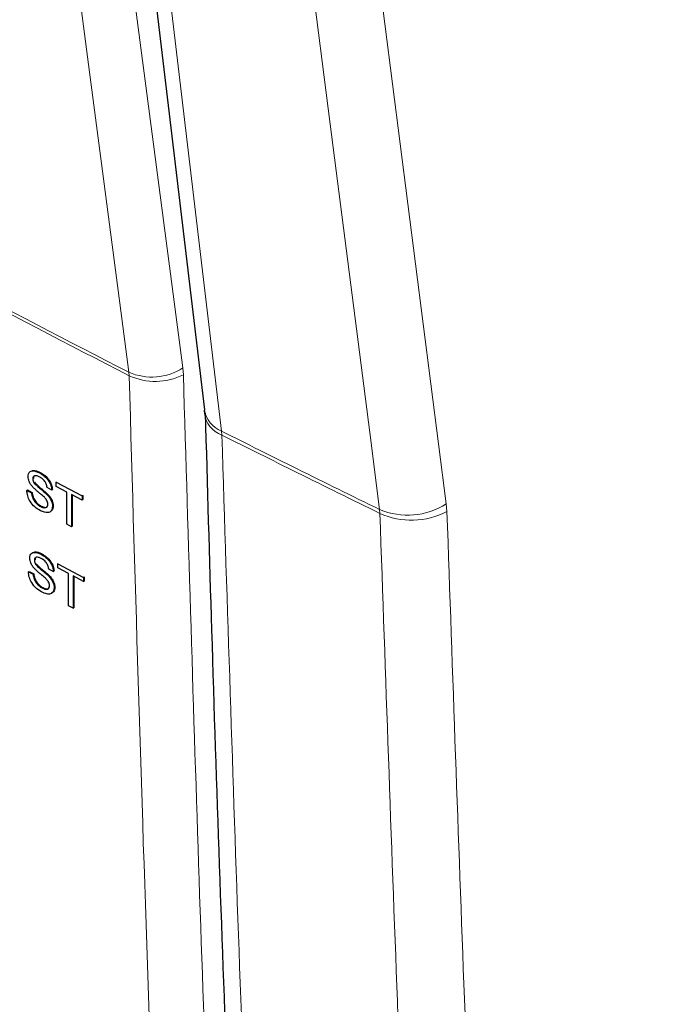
# Paper-space layout 'Blatt4' of a CAD drawing. Header units: millimetres. Extents: x 5 to 418, y 2 to 292.
# Tile 10 of 86: x 147.21 to 153.51, y 135.74 to 145.44. Entities that reach past the tile are written whole.
import ezdxf

# ---------------------------------------------------------------- set-up
doc = ezdxf.new("R2010")
doc.units = ezdxf.units.MM

psp = doc.layouts.new('Blatt4')

# ---------------------------------------------------------------- linework, layer by layer
at = {"color": 7, "linetype": 'Continuous', "lineweight": 18}
for p, q in [((148.2834, 141.9664), (148.2862, 141.9332)), ((148.8197, 141.9429), (148.8146, 142.0091)), ((149.1986, 141.3488), (149.1959, 141.3869)), ((150.7553, 140.577), (150.7522, 140.6154)), ((151.4098, 140.6709), (151.4158, 140.5943))]:
    psp.add_line(p, q, dxfattribs=at)
at = {"color": 7, "linetype": 'Continuous', "lineweight": 25}
for p, q in [((149.0259, 141.5936), (149.0288, 141.5574)), ((147.3362, 140.9173), (147.3399, 140.9196)), ((147.4029, 140.9769), (147.4049, 140.9782)), ((147.2781, 140.8037), (147.2848, 140.808)), ((147.2781, 140.8037), (147.3237, 140.7795)), ((147.2848, 140.808), (147.3305, 140.7837)), ((147.3478, 140.8794), (147.3524, 140.8823)), ((147.5229, 140.8072), (147.4772, 140.8314)), ((147.5229, 140.8072), (147.5288, 140.8109)), ((147.5685, 140.8842), (147.5724, 140.8866)), ((147.5685, 140.8842), (147.8216, 140.7497)), ((147.5685, 140.8428), (147.5685, 140.8842)), ((147.6723, 140.7876), (147.5685, 140.8428)), ((147.3237, 140.7795), (147.3305, 140.7837)), ((147.475, 140.7635), (147.4818, 140.7678)), ((147.6723, 140.4698), (147.6723, 140.7876)), ((147.8216, 140.7082), (147.7179, 140.7634)), ((147.7179, 140.7634), (147.7179, 140.4455)), ((147.7247, 140.7598), (147.7247, 140.4498)), ((147.8216, 140.7497), (147.8284, 140.7539)), ((147.8216, 140.7497), (147.8216, 140.7082)), ((147.8216, 140.7082), (147.8284, 140.7125)), ((147.826, 140.7552), (147.8284, 140.7539)), ((147.8284, 140.7539), (147.8284, 140.7125)), ((147.4116, 140.6452), (147.4184, 140.6495)), ((147.5312, 140.6468), (147.538, 140.651)), ((147.7179, 140.4455), (147.6723, 140.4698)), ((147.7179, 140.4455), (147.7247, 140.4498)), ((147.4189, 140.1743), (147.4207, 140.1754)), ((147.3523, 140.1147), (147.3558, 140.117)), ((147.3639, 140.0768), (147.3684, 140.0797)), ((147.5389, 140.0045), (147.4933, 140.0288)), ((147.5845, 140.0816), (147.5882, 140.0839)), ((147.5845, 140.0401), (147.5845, 140.0816)), ((147.5845, 140.0816), (147.8375, 139.9469)), ((147.6882, 139.9849), (147.5845, 140.0401)), ((147.2942, 140.0012), (147.301, 140.0054)), ((147.2942, 140.0012), (147.3398, 139.9769)), ((147.301, 140.0054), (147.3466, 139.9811)), ((147.3398, 139.9769), (147.3466, 139.9811)), ((147.4911, 139.9609), (147.4978, 139.9651)), ((147.5389, 140.0045), (147.5447, 140.0082)), ((147.6882, 139.6671), (147.6882, 139.9849)), ((147.8375, 139.9054), (147.7338, 139.9606)), ((147.7338, 139.9606), (147.7338, 139.6428)), ((147.7406, 139.957), (147.7406, 139.6471)), ((147.8375, 139.9469), (147.8442, 139.9511)), ((147.8375, 139.9469), (147.8375, 139.9054)), ((147.8416, 139.9525), (147.8442, 139.9511)), ((147.8442, 139.9511), (147.8442, 139.9097)), ((147.4277, 139.8426), (147.4345, 139.8469)), ((147.5472, 139.8441), (147.554, 139.8484)), ((147.8375, 139.9054), (147.8442, 139.9097)), ((147.7338, 139.6428), (147.6882, 139.6671)), ((147.7338, 139.6428), (147.7406, 139.6471))]:
    psp.add_line(p, q, dxfattribs=at)
at = {"color": 7, "linetype": 'Continuous', "lineweight": 18, "flags": 128}
for points in [[(147.3988, 152.8294), (148.1069, 147.4173), (148.8146, 142.0091)], [(148.2834, 141.9664), (148.204, 142.5726), (147.8867, 144.9973), (146.8672, 152.7868)], [(147.91, 152.1698), (148.0002, 151.414), (148.3607, 148.391), (148.7212, 145.368), (149.1959, 141.3869)], [(150.0256, 151.5006), (150.3777, 148.7461), (150.7298, 145.9915), (151.4098, 140.6709)], [(150.7522, 140.6154), (150.6552, 141.3745), (150.267, 144.411), (149.8789, 147.4475), (149.3678, 151.4452)]]:
    psp.add_lwpolyline(points, dxfattribs=at)
at = {"color": 7, "linetype": 'Continuous', "lineweight": 25, "flags": 128}
psp.add_lwpolyline([(147.7405, 152.3786), (147.8584, 151.3894), (149.0264, 141.5958)], dxfattribs=at)
at = {"color": 7, "linetype": 'Continuous', "lineweight": 18}
for centre, radius, start, end in [((239.5559, 319.6267), 199.7344, 241.64077, 242.808283), ((239.556, 319.5896), 199.7298, 241.640193, 242.808466), ((148.5092, 142.4833), 0.5641, 246.40112, 302.78468), ((148.5429, 142.4875), 0.6109, 245.15098, 296.94345), ((149.3026, 141.6467), 0.2808, 190.43081, 247.67807), ((149.284, 141.5905), 0.2564, 184.90049, 250.55043), ((151.0283, 141.2682), 0.7087, 247.07574, 302.57064), ((151.0676, 141.2728), 0.7626, 245.83021, 297.16316)]:
    psp.add_arc(centre, radius, start, end, dxfattribs=at)
for points, knots in [([(149.1614, 122.1802), (149.1481, 122.3906), (149.0816, 123.4423), (148.8175, 127.8687), (148.5094, 134.2267), (148.3481, 139.7953), (148.2862, 141.9332)], [0, 0, 0, 0, 0.032288, 0.161438, 0.678067, 1, 1, 1, 1]), ([(148.8197, 141.9429), (148.9194, 138.6273), (149.1189, 131.9945), (149.5024, 125.4671), (149.6942, 122.2027)], [0, 0, 0, 0, 0.4999, 1, 1, 1, 1]), ([(149.1959, 141.3869), (149.444, 141.2629), (149.961, 141.0043), (150.4815, 140.7485), (150.7522, 140.6154)], [0, 0, 0, 0, 0.479802, 1, 1, 1, 1]), ([(149.1986, 141.3488), (149.3078, 137.9592), (149.5223, 131.2986), (149.9101, 124.7523), (150.1005, 121.5374)], [0, 0, 0, 0, 0.508896, 1, 1, 1, 1]), ([(150.7553, 140.577), (150.4845, 140.7102), (149.9638, 140.9661), (149.4467, 141.2247), (149.1986, 141.3488)], [0, 0, 0, 0, 0.52026, 1, 1, 1, 1]), ([(152.8485, 107.092), (152.6929, 108.7576), (152.2477, 113.5229), (151.6488, 121.4722), (151.0915, 130.9613), (150.8674, 137.3718), (150.7553, 140.577)], [0, 0, 0, 0, 0.151906, 0.434604, 0.717302, 1, 1, 1, 1]), ([(151.4158, 140.5943), (151.5278, 137.3916), (151.7518, 130.9862), (152.3087, 121.5047), (152.9071, 113.5617), (153.352, 108.8002), (153.5075, 107.136)], [0, 0, 0, 0, 0.282698, 0.565396, 0.848094, 1, 1, 1, 1])]:
    psp.add_open_spline(points, degree=3, knots=knots, dxfattribs=at)
at = {"color": 7, "linetype": 'Continuous', "lineweight": 25}
for points, knots in [([(149.035, 141.5683), (149.0553, 140.8538), (149.1198, 138.5939), (149.2507, 134.8551), (149.4482, 130.2876), (149.6722, 125.9354), (149.8514, 123.0762), (149.9343, 121.7535)], [0, 0, 0, 0, 0.107044, 0.338562, 0.562306, 0.797504, 1, 1, 1, 1]), ([(147.2905, 140.9383), (147.2916, 140.9487), (147.2938, 140.9697), (147.3099, 140.9902), (147.345, 141.0015), (147.379, 140.9871), (147.4029, 140.9769)], [0, 0, 0, 0, 0.187029, 0.374124, 0.56114, 1, 1, 1, 1]), ([(147.3293, 140.9961), (147.3333, 140.9977), (147.3552, 141.0066), (147.3851, 140.9926), (147.4096, 140.9812)], [0, 0, 0, 0, 0.18108, 1, 1, 1, 1]), ([(147.3383, 140.8352), (147.331, 140.8436), (147.3165, 140.8605), (147.2957, 140.8968), (147.2925, 140.9226), (147.2905, 140.9383)], [0, 0, 0, 0, 0.281445, 0.562273, 1, 1, 1, 1]), ([(147.4047, 140.9345), (147.3959, 140.9388), (147.3783, 140.9475), (147.3549, 140.9498), (147.339, 140.9389), (147.3371, 140.9245), (147.3362, 140.9173)], [0, 0, 0, 0, 0.28129, 0.56082, 0.78068, 1, 1, 1, 1]), ([(147.3362, 140.9173), (147.3367, 140.9103), (147.3377, 140.8978), (147.3447, 140.885), (147.3478, 140.8794)], [0, 0, 0, 0, 0.559617, 1, 1, 1, 1]), ([(147.3564, 140.9478), (147.3531, 140.946), (147.3449, 140.9414), (147.3437, 140.929), (147.3429, 140.9215)], [0, 0, 0, 0, 0.393466, 1, 1, 1, 1]), ([(147.4029, 140.9769), (147.4189, 140.9673), (147.4509, 140.948), (147.4923, 140.9034), (147.5177, 140.8518), (147.5211, 140.822), (147.5229, 140.8072)], [0, 0, 0, 0, 0.280797, 0.560151, 0.779877, 1, 1, 1, 1]), ([(147.4772, 140.8314), (147.4755, 140.8431), (147.472, 140.8663), (147.4459, 140.9096), (147.4203, 140.925), (147.4047, 140.9345)], [0, 0, 0, 0, 0.281097, 0.560287, 1, 1, 1, 1]), ([(147.4096, 140.9812), (147.4257, 140.9715), (147.4577, 140.9523), (147.4991, 140.9077), (147.5244, 140.856), (147.5279, 140.8263), (147.5297, 140.8114)], [0, 0, 0, 0, 0.280797, 0.560151, 0.779877, 1, 1, 1, 1]), ([(147.4136, 140.6027), (147.3948, 140.6138), (147.3572, 140.6359), (147.3098, 140.6911), (147.2831, 140.752), (147.2798, 140.7865), (147.2781, 140.8037)], [0, 0, 0, 0, 0.280814, 0.559563, 0.77962, 1, 1, 1, 1]), ([(147.451, 140.7355), (147.4383, 140.7468), (147.4172, 140.7655), (147.3873, 140.7897), (147.3623, 140.8111), (147.3463, 140.8272), (147.3383, 140.8352)], [0, 0, 0, 0, 0.339939, 0.560025, 0.780082, 1, 1, 1, 1]), ([(147.3478, 140.8794), (147.3614, 140.8645), (147.384, 140.84), (147.4184, 140.8135), (147.4471, 140.7898), (147.4657, 140.7723), (147.475, 140.7635)], [0, 0, 0, 0, 0.3384083, 0.5589741, 0.7795351, 1, 1, 1, 1]), ([(147.3545, 140.8836), (147.3682, 140.8688), (147.3908, 140.8442), (147.4252, 140.8177), (147.4539, 140.7941), (147.4725, 140.7765), (147.4818, 140.7678)], [0, 0, 0, 0, 0.3384083, 0.5589741, 0.7795351, 1, 1, 1, 1]), ([(147.3237, 140.7795), (147.3255, 140.7648), (147.3292, 140.7356), (147.3532, 140.6929), (147.3826, 140.6629), (147.4019, 140.6511), (147.4116, 140.6452)], [0, 0, 0, 0, 0.280632, 0.558674, 0.779197, 1, 1, 1, 1]), ([(147.3305, 140.7837), (147.3323, 140.769), (147.336, 140.7398), (147.36, 140.6972), (147.3893, 140.6672), (147.4087, 140.6554), (147.4184, 140.6495)], [0, 0, 0, 0, 0.280632, 0.5586744, 0.7791973, 1, 1, 1, 1]), ([(147.4855, 140.6686), (147.485, 140.6751), (147.484, 140.688), (147.4721, 140.7132), (147.459, 140.727), (147.451, 140.7355)], [0, 0, 0, 0, 0.280089, 0.55997, 1, 1, 1, 1]), ([(147.475, 140.7635), (147.4836, 140.7541), (147.5007, 140.7354), (147.5193, 140.7035), (147.5296, 140.6727), (147.5307, 140.6554), (147.5312, 140.6468)], [0, 0, 0, 0, 0.2803713, 0.5599089, 0.7798589, 1, 1, 1, 1]), ([(147.4818, 140.7678), (147.4904, 140.7584), (147.5075, 140.7397), (147.5261, 140.7077), (147.5364, 140.6769), (147.5374, 140.6597), (147.538, 140.651)], [0, 0, 0, 0, 0.280371, 0.559909, 0.779859, 1, 1, 1, 1]), ([(147.4116, 140.6452), (147.4213, 140.6407), (147.4407, 140.6318), (147.4657, 140.6317), (147.4822, 140.645), (147.4844, 140.6608), (147.4855, 140.6686)], [0, 0, 0, 0, 0.2809172, 0.5608127, 0.7805018, 1, 1, 1, 1]), ([(147.5312, 140.6468), (147.5286, 140.6307), (147.5234, 140.5984), (147.4795, 140.5761), (147.4386, 140.5926), (147.4136, 140.6027)], [0, 0, 0, 0, 0.279942, 0.56008, 1, 1, 1, 1]), ([(147.4184, 140.6495), (147.4279, 140.6452), (147.447, 140.6367), (147.4688, 140.6342), (147.4758, 140.6411), (147.4771, 140.6424)], [0, 0, 0, 0, 0.450089, 0.89854, 1, 1, 1, 1]), ([(147.538, 140.651), (147.5367, 140.633), (147.5353, 140.612), (147.5217, 140.6054), (147.5198, 140.6045)], [0, 0, 0, 0, 0.85714, 1, 1, 1, 1]), ([(147.3066, 140.1357), (147.3077, 140.1462), (147.3099, 140.1672), (147.326, 140.1876), (147.3611, 140.1989), (147.3951, 140.1845), (147.4189, 140.1743)], [0, 0, 0, 0, 0.187029, 0.374124, 0.56114, 1, 1, 1, 1]), ([(147.3544, 140.0326), (147.3471, 140.0411), (147.3326, 140.0579), (147.3118, 140.0943), (147.3086, 140.12), (147.3066, 140.1357)], [0, 0, 0, 0, 0.281445, 0.562273, 1, 1, 1, 1]), ([(147.3455, 140.1936), (147.3494, 140.1952), (147.3713, 140.204), (147.4012, 140.19), (147.4257, 140.1785)], [0, 0, 0, 0, 0.180836, 1, 1, 1, 1]), ([(147.4208, 140.1319), (147.4119, 140.1362), (147.3944, 140.1449), (147.371, 140.1472), (147.3551, 140.1363), (147.3532, 140.1219), (147.3523, 140.1147)], [0, 0, 0, 0, 0.28129, 0.56082, 0.78068, 1, 1, 1, 1]), ([(147.3725, 140.1452), (147.3693, 140.1434), (147.361, 140.1388), (147.3598, 140.1265), (147.359, 140.119)], [0, 0, 0, 0, 0.3937924, 1, 1, 1, 1]), ([(147.4189, 140.1743), (147.435, 140.1647), (147.467, 140.1454), (147.5083, 140.1008), (147.5337, 140.0491), (147.5371, 140.0194), (147.5389, 140.0045)], [0, 0, 0, 0, 0.280797, 0.560151, 0.779877, 1, 1, 1, 1]), ([(147.4933, 140.0288), (147.4915, 140.0405), (147.4881, 140.0637), (147.462, 140.107), (147.4364, 140.1224), (147.4208, 140.1319)], [0, 0, 0, 0, 0.281097, 0.560287, 1, 1, 1, 1]), ([(147.4257, 140.1785), (147.4418, 140.1689), (147.4737, 140.1496), (147.5151, 140.105), (147.5405, 140.0534), (147.5439, 140.0236), (147.5457, 140.0088)], [0, 0, 0, 0, 0.280797, 0.560151, 0.779877, 1, 1, 1, 1]), ([(147.3523, 140.1147), (147.3528, 140.1077), (147.3538, 140.0952), (147.3608, 140.0824), (147.3639, 140.0768)], [0, 0, 0, 0, 0.559617, 1, 1, 1, 1]), ([(147.4671, 139.9328), (147.4543, 139.9442), (147.4333, 139.9629), (147.4034, 139.9871), (147.3784, 140.0085), (147.3624, 140.0246), (147.3544, 140.0326)], [0, 0, 0, 0, 0.339939, 0.560025, 0.780082, 1, 1, 1, 1]), ([(147.3639, 140.0768), (147.3775, 140.0619), (147.4001, 140.0374), (147.4344, 140.0109), (147.4632, 139.9872), (147.4818, 139.9697), (147.4911, 139.9609)], [0, 0, 0, 0, 0.338408, 0.558974, 0.779535, 1, 1, 1, 1]), ([(147.3706, 140.0811), (147.3843, 140.0662), (147.4069, 140.0416), (147.4412, 140.0151), (147.47, 139.9915), (147.4886, 139.9739), (147.4978, 139.9651)], [0, 0, 0, 0, 0.338408, 0.558974, 0.779535, 1, 1, 1, 1]), ([(147.4297, 139.8001), (147.4108, 139.8112), (147.3733, 139.8333), (147.3259, 139.8886), (147.2993, 139.9494), (147.2959, 139.9839), (147.2942, 140.0012)], [0, 0, 0, 0, 0.280814, 0.559563, 0.77962, 1, 1, 1, 1]), ([(147.3398, 139.9769), (147.3417, 139.9622), (147.3453, 139.933), (147.3693, 139.8903), (147.3987, 139.8603), (147.418, 139.8485), (147.4277, 139.8426)], [0, 0, 0, 0, 0.280632, 0.558674, 0.779197, 1, 1, 1, 1]), ([(147.3466, 139.9811), (147.3484, 139.9665), (147.3521, 139.9372), (147.3761, 139.8946), (147.4054, 139.8646), (147.4248, 139.8528), (147.4345, 139.8469)], [0, 0, 0, 0, 0.280632, 0.558674, 0.779197, 1, 1, 1, 1]), ([(147.5016, 139.866), (147.501, 139.8725), (147.5, 139.8854), (147.4881, 139.9106), (147.4751, 139.9244), (147.4671, 139.9328)], [0, 0, 0, 0, 0.280089, 0.55997, 1, 1, 1, 1]), ([(147.4911, 139.9609), (147.4996, 139.9515), (147.5167, 139.9328), (147.5353, 139.9008), (147.5456, 139.87), (147.5467, 139.8528), (147.5472, 139.8441)], [0, 0, 0, 0, 0.280371, 0.559909, 0.779859, 1, 1, 1, 1]), ([(147.4978, 139.9651), (147.5064, 139.9557), (147.5235, 139.937), (147.5421, 139.9051), (147.5524, 139.8743), (147.5534, 139.857), (147.554, 139.8484)], [0, 0, 0, 0, 0.280371, 0.559909, 0.779859, 1, 1, 1, 1]), ([(147.4277, 139.8426), (147.4374, 139.8381), (147.4568, 139.8292), (147.4818, 139.8291), (147.4983, 139.8424), (147.5005, 139.8581), (147.5016, 139.866)], [0, 0, 0, 0, 0.280917, 0.560813, 0.780502, 1, 1, 1, 1]), ([(147.5472, 139.8441), (147.5446, 139.828), (147.5394, 139.7958), (147.4955, 139.7734), (147.4547, 139.79), (147.4297, 139.8001)], [0, 0, 0, 0, 0.279942, 0.56008, 1, 1, 1, 1]), ([(147.4345, 139.8469), (147.444, 139.8426), (147.4631, 139.8341), (147.4848, 139.8316), (147.4918, 139.8385), (147.4931, 139.8398)], [0, 0, 0, 0, 0.4502047, 0.8987721, 1, 1, 1, 1]), ([(147.554, 139.8484), (147.5518, 139.8315), (147.5482, 139.803), (147.5271, 139.7953), (147.5185, 139.7921)], [0, 0, 0, 0, 0.594029, 1, 1, 1, 1])]:
    psp.add_open_spline(points, degree=3, knots=knots, dxfattribs=at)

doc.saveas('drawing.dxf')
